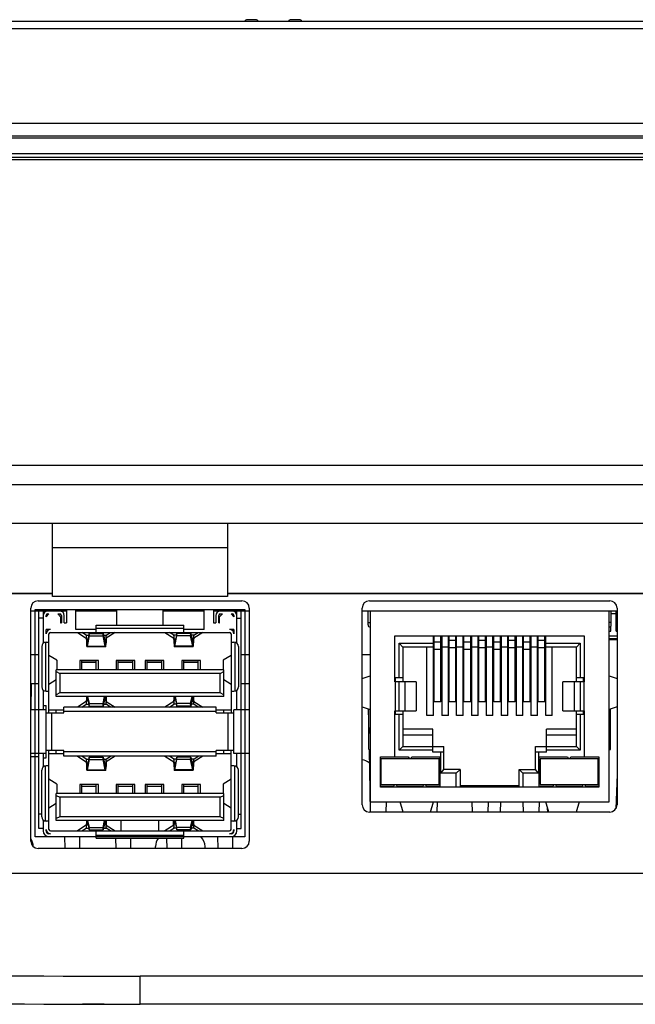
# Model space of a CAD drawing. Header units: millimetres. Extents: x 0 to 1189, y 0 to 841.
# Tile 3 of 28: x 279 to 321, y 163 to 231. Entities that reach past the tile are written whole.
import ezdxf

# ---------------------------------------------------------------- set-up
doc = ezdxf.new("R2010")
doc.units = ezdxf.units.MM
doc.header["$LTSCALE"] = 65.395
for name, color, linetype in [('BASE_PCB_V00-TOPRC-SHAPE', 7, 'CONTINUOUS'), ('FR_HOST_COVER-LOCK-SHAPE', 7, 'CONTINUOUS'), ('FRONT_CASE-RC12_-SHAPE', 7, 'CONTINUOUS'), ('GASKET-TOPRC12W_REV01_REA-SHAPE', 7, 'CONTINUOUS'), ('GASKET-TOPRC12W_REV02_-SHAPE', 7, 'CONTINUOUS'), ('HEATSINK_RTW_RC1-SHAPE', 7, 'CONTINUOUS'), ('REAR_CASE-RC12-SHAPE', 7, 'CONTINUOUS'), ('REAR_COVER_RC1200WD-SHAPE', 7, 'CONTINUOUS'), ('TF31-60S-0_5SH_PRT_PRT_PR-SHAPE', 7, 'CONTINUOUS'), ('USB_2CH-672983090_MOL-SHAPE', 7, 'CONTINUOUS'), ('XRJM-S-01-8-8-X-SHAPE', 7, 'CONTINUOUS')]:
    doc.layers.add(name, color=color, linetype=linetype)

msp = doc.modelspace()

# ---------------------------------------------------------------- linework, layer by layer
at = {"layer": 'BASE_PCB_V00-TOPRC-SHAPE', "color": 7, "linetype": 'Continuous'}
for p, q in [((280.512514, 190.276747), (279.362514, 190.276747)), ((281.812514, 190.276747), (281.362514, 190.276747)), ((285.272514, 190.276747), (282.452514, 190.276747)), ((291.272514, 190.276747), (288.452514, 190.276747)), ((292.362514, 190.276747), (291.912514, 190.276747)), ((294.362514, 190.276747), (293.212514, 190.276747)), ((302.662514, 190.276747), (302.112514, 190.276747)), ((319.612514, 190.276747), (319.062514, 190.276747))]:
    msp.add_line(p, q, dxfattribs=at)
at = {"layer": 'BASE_PCB_V00-TOPRC-SHAPE', "color": 7, "linetype": 'Continuous', "const_width": 0.1189}
for points in [[(280.862514, 191.476747), (248.22917, 191.476747)], [(420.712514, 191.476747), (292.862514, 191.476747)]]:
    msp.add_lwpolyline(points, dxfattribs=at)
at = {"layer": 'FR_HOST_COVER-LOCK-SHAPE', "color": 7, "linetype": 'Continuous'}
for p, q in [((294.805408, 230.876747), (294.21962, 230.876747)), ((297.805408, 230.876747), (297.21962, 230.876747))]:
    msp.add_line(p, q, dxfattribs=at)
for centre, start, end in [((294.21962, 230.676747), 90, 149.92547523), ((294.805408, 230.676747), 30.07452697, 90), ((297.21962, 230.676747), 90, 149.92547523), ((297.805408, 230.676747), 30.07452697, 90)]:
    msp.add_arc(centre, 0.2, start, end, dxfattribs=at)
at = {"layer": 'FRONT_CASE-RC12_-SHAPE', "color": 7, "linetype": 'Continuous'}
for p, q in [((200.40696, 230.776747), (523.318069, 230.776747)), ((204.886464, 230.277052), (518.838565, 230.277052)), ((199.662514, 223.776747), (524.062514, 223.776747)), ((515.377749, 200.276747), (208.34728, 200.276747))]:
    msp.add_line(p, q, dxfattribs=at)
at = {"layer": 'GASKET-TOPRC12W_REV01_REA-SHAPE', "color": 7, "linetype": 'Continuous'}
for p, q in [((519.962514, 222.876747), (207.35825, 222.876747)), ((517.668942, 222.745151), (209.458831, 222.745151)), ((517.182383, 221.408343), (206.542645, 221.408343)), ((206.731091, 221.27692), (516.993884, 221.27692))]:
    msp.add_line(p, q, dxfattribs=at)
at = {"layer": 'GASKET-TOPRC12W_REV02_-SHAPE', "color": 7, "linetype": 'Continuous'}
msp.add_line((513.861753, 221.659316), (201.863275, 221.659316), dxfattribs=at)
at = {"layer": 'HEATSINK_RTW_RC1-SHAPE', "color": 7, "linetype": 'Continuous'}
for p, q in [((279.912514, 187.276747), (279.362514, 187.276747)), ((294.362514, 187.276747), (293.812514, 187.276747)), ((302.662514, 187.276747), (302.112514, 187.276747)), ((279.390881, 183.495379), (279.421975, 185.276747)), ((279.912514, 185.276747), (279.421975, 185.276747)), ((294.362514, 185.276747), (293.812514, 185.276747)), ((302.53288, 183.567988), (302.562514, 181.870241)), ((302.581596, 180.77708), (302.656645, 176.477517)), ((303.768371, 176.476747), (303.780589, 177.176747)), ((307.268371, 176.476747), (307.280589, 177.176747)), ((309.64444, 177.176747), (309.656658, 176.476747)), ((310.768371, 176.476747), (310.780589, 177.176747)), ((313.14444, 177.176747), (313.156658, 176.476747)), ((314.268371, 176.476747), (314.280589, 177.176747)), ((281.686157, 174.786747), (281.700296, 173.976747)), ((282.724733, 173.976747), (282.738871, 174.786747)), ((285.187903, 174.686747), (285.200296, 173.976747)), ((286.224733, 173.976747), (286.237126, 174.686747)), ((288.687903, 174.686747), (288.700296, 173.976747)), ((289.724733, 173.976747), (289.737164, 174.688935)), ((292.186157, 174.786747), (292.200296, 173.976747)), ((293.224733, 173.976747), (293.239247, 174.808254))]:
    msp.add_line(p, q, dxfattribs=at)
at = {"layer": 'REAR_CASE-RC12-SHAPE', "color": 7, "linetype": 'Continuous'}
for p, q in [((359.062514, 198.943414), (230.069933, 198.943414)), ((489.883859, 196.276747), (233.841169, 196.276747)), ((280.862514, 191.276747), (280.862514, 196.276747)), ((292.862514, 196.276747), (292.862514, 191.276747)), ((292.862514, 194.61008), (280.862514, 194.61008)), ((279.862514, 190.976747), (293.862514, 190.976747)), ((292.862514, 191.276747), (280.862514, 191.276747)), ((302.612514, 190.976747), (319.112514, 190.976747)), ((279.362514, 174.476747), (279.362514, 190.476747)), ((294.362514, 190.476747), (294.362514, 174.476747)), ((302.112514, 176.976747), (302.112514, 190.476747)), ((319.612514, 190.476747), (319.612514, 176.976747)), ((319.112514, 176.476747), (302.612514, 176.476747)), ((293.862514, 173.976747), (279.862514, 173.976747))]:
    msp.add_line(p, q, dxfattribs=at)
for centre, start, end in [((279.862514, 190.476747), 90, 180), ((293.862514, 190.476747), 0, 90), ((302.612514, 190.476747), 90, 180), ((319.112514, 190.476747), 0, 90), ((302.612514, 176.976747), 180, 270), ((319.112514, 176.976747), 270, 0), ((279.862514, 174.476747), 180, 270), ((293.862514, 174.476747), 270, 0)]:
    msp.add_arc(centre, 0.5, start, end, dxfattribs=at)
at = {"layer": 'REAR_COVER_RC1200WD-SHAPE', "color": 7, "linetype": 'Continuous'}
for p, q in [((279.912514, 180.276747), (279.362514, 180.276747)), ((319.612514, 179.084803), (319.529324, 176.702541)), ((311.6018, 176.476747), (311.626244, 177.176747)), ((314.853229, 176.476747), (314.844116, 176.737716)), ((287.914498, 173.976747), (287.919208, 174.111647)), ((291.340531, 173.976747), (291.33582, 174.111647)), ((256.904213, 172.276747), (466.820816, 172.276747)), ((436.862514, 165.206948), (286.862514, 165.206948)), ((286.862514, 163.276747), (286.862514, 165.206948)), ((284.38929, 163.276747), (282.915843, 163.276747)), ((285.541828, 163.276747), (286.862514, 163.276747)), ((436.862514, 163.276747), (286.862514, 163.276747))]:
    msp.add_line(p, q, dxfattribs=at)
for centre, radius, start, end in [((301.961826, 179.076747), 1, 50.25248535, 81.26707423), ((278.536429, 174.076747), 1, 2, 34.08943582), ((288.918599, 174.076747), 1, 142.21196796, 178), ((290.336429, 174.076747), 1, 2, 45.34673881), ((286.86415, 1364.999946), 1199.792998, 267.984420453, 269.999921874), ((286.862514, 1364.976747), 1201.7, 267.984342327, 270)]:
    msp.add_arc(centre, radius, start, end, dxfattribs=at)
at = {"layer": 'TF31-60S-0_5SH_PRT_PRT_PR-SHAPE', "color": 7, "linetype": 'Continuous'}
for p, q in [((319.552514, 190.076747), (319.212514, 190.076747)), ((319.552514, 188.886747), (319.552514, 190.276747)), ((319.552514, 190.166747), (319.612514, 190.166747)), ((319.552514, 189.966747), (319.612514, 189.966747)), ((319.612514, 189.856747), (319.552514, 189.856747)), ((319.552514, 189.806747), (319.612514, 189.806747)), ((319.612514, 189.606747), (319.552514, 189.606747)), ((319.552514, 189.506747), (319.612514, 189.506747)), ((319.062514, 188.886747), (319.172514, 188.886747)), ((319.172514, 188.886747), (319.172514, 189.220475)), ((319.552514, 188.886747), (319.612514, 188.886747)), ((319.062514, 188.576747), (319.612514, 188.576747)), ((319.612514, 188.363011), (319.062514, 188.363011)), ((319.062514, 188.326747), (319.612514, 188.326747))]:
    msp.add_line(p, q, dxfattribs=at)
at = {"layer": 'USB_2CH-672983090_MOL-SHAPE', "color": 7, "linetype": 'Continuous'}
for p, q in [((279.662514, 190.376747), (294.062514, 190.376747)), ((279.662514, 174.776747), (279.662514, 190.376747)), ((279.912514, 175.336747), (279.912514, 190.276747)), ((280.212514, 190.276747), (280.212514, 188.070262)), ((280.412514, 190.25959), (280.412514, 190.276747)), ((280.412514, 189.876747), (280.612514, 190.076747)), ((280.412514, 189.876747), (280.412514, 189.976747)), ((281.362514, 190.276747), (280.512514, 190.276747)), ((280.512514, 190.076747), (280.612514, 190.076747)), ((281.212514, 190.076747), (281.362514, 190.076747)), ((281.212514, 190.076747), (281.412514, 189.876747)), ((281.462514, 189.976747), (281.462514, 189.476747)), ((281.662514, 189.476747), (281.662514, 189.976747)), ((281.812514, 190.376747), (281.812514, 189.476747)), ((282.452514, 189.006747), (282.452514, 190.376747)), ((285.272514, 189.306747), (285.272514, 190.376747)), ((288.452514, 189.306747), (288.452514, 190.376747)), ((291.272514, 189.006747), (291.272514, 190.376747)), ((291.912514, 190.376747), (291.912514, 189.476747)), ((292.062514, 189.976747), (292.062514, 189.476747)), ((292.262514, 189.476747), (292.262514, 189.976747)), ((292.312514, 189.876747), (292.512514, 190.076747)), ((293.212514, 190.276747), (292.362514, 190.276747)), ((292.362514, 190.076747), (292.512514, 190.076747)), ((293.112514, 190.076747), (293.212514, 190.076747)), ((293.112514, 190.076747), (293.312514, 189.876747)), ((293.312514, 190.276747), (293.312514, 190.25959)), ((293.312514, 189.976747), (293.312514, 189.876747)), ((293.512514, 188.070262), (293.512514, 190.276747)), ((293.812514, 175.336747), (293.812514, 190.276747)), ((294.062514, 190.376747), (294.062514, 174.776747)), ((280.212514, 189.776747), (279.912514, 189.776747)), ((281.412514, 189.876747), (281.412514, 189.476747)), ((281.412514, 189.476747), (281.462514, 189.476747)), ((281.662514, 189.476747), (281.812514, 189.476747)), ((283.862514, 189.306747), (289.862514, 189.306747)), ((283.862514, 188.806747), (283.862514, 189.306747)), ((289.862514, 188.806747), (289.862514, 189.306747)), ((291.912514, 189.476747), (292.062514, 189.476747)), ((292.262514, 189.476747), (292.312514, 189.476747)), ((292.312514, 189.476747), (292.312514, 189.876747)), ((293.512514, 189.776747), (293.812514, 189.776747)), ((280.712514, 189.006747), (280.412514, 189.006747)), ((280.412514, 188.706747), (280.412514, 189.006747)), ((280.612514, 183.286747), (280.612514, 188.706747)), ((280.712514, 188.806747), (293.012514, 188.806747)), ((283.862514, 189.006747), (282.452514, 189.006747)), ((282.560747, 188.806747), (283.167972, 188.419571)), ((283.170355, 188.618052), (282.874416, 188.806747)), ((283.170355, 188.618052), (283.349322, 188.618052)), ((283.374222, 188.740453), (283.232029, 188.041462)), ((283.374222, 188.740453), (284.340807, 188.740453)), ((283.389509, 188.575277), (283.374222, 188.740453)), ((283.862514, 189.106747), (289.862514, 189.106747)), ((284.32552, 188.575277), (284.340807, 188.740453)), ((284.340807, 188.740453), (284.482999, 188.041462)), ((284.365707, 188.618052), (284.544674, 188.618052)), ((284.544674, 188.618052), (284.840613, 188.806747)), ((285.154282, 188.806747), (284.547056, 188.419571)), ((288.570747, 188.806747), (289.177972, 188.419571)), ((289.180355, 188.618052), (288.884416, 188.806747)), ((289.359322, 188.618052), (289.180355, 188.618052)), ((289.384222, 188.740453), (289.242029, 188.041462)), ((290.350807, 188.740453), (289.384222, 188.740453)), ((289.399509, 188.575277), (289.384222, 188.740453)), ((291.272514, 189.006747), (289.862514, 189.006747)), ((290.33552, 188.575277), (290.350807, 188.740453)), ((290.350807, 188.740453), (290.492999, 188.041462)), ((290.554674, 188.618052), (290.375707, 188.618052)), ((290.554674, 188.618052), (290.850613, 188.806747)), ((291.164282, 188.806747), (290.557056, 188.419571)), ((293.312514, 189.006747), (293.012514, 189.006747)), ((293.112514, 188.706747), (293.112514, 183.286747)), ((293.312514, 189.006747), (293.312514, 188.706747)), ((280.362514, 188.142551), (280.362514, 184.770943)), ((280.412514, 188.146747), (280.612514, 188.146747)), ((283.18054, 188.327975), (283.183291, 188.09885)), ((283.207774, 188.34534), (283.293846, 188.34534)), ((283.210525, 188.116215), (283.207774, 188.34534)), ((283.210525, 188.116215), (283.247236, 188.116215)), ((283.247316, 187.876286), (283.389509, 188.575277)), ((283.389509, 188.575277), (284.32552, 188.575277)), ((284.467712, 187.876286), (284.32552, 188.575277)), ((284.421183, 188.34534), (284.507254, 188.34534)), ((284.467793, 188.116215), (284.504504, 188.116215)), ((284.504504, 188.116215), (284.507254, 188.34534)), ((284.534488, 188.327975), (284.531738, 188.09885)), ((289.19054, 188.327975), (289.193291, 188.09885)), ((289.303846, 188.34534), (289.217774, 188.34534)), ((289.220525, 188.116215), (289.217774, 188.34534)), ((289.257236, 188.116215), (289.220525, 188.116215)), ((289.257316, 187.876286), (289.399509, 188.575277)), ((290.33552, 188.575277), (289.399509, 188.575277)), ((290.477712, 187.876286), (290.33552, 188.575277)), ((290.517254, 188.34534), (290.431183, 188.34534)), ((290.514504, 188.116215), (290.477793, 188.116215)), ((290.514504, 188.116215), (290.517254, 188.34534)), ((290.544488, 188.327975), (290.541738, 188.09885)), ((293.112514, 188.146747), (293.312514, 188.146747)), ((293.362514, 188.142551), (293.362514, 184.770943)), ((280.112514, 187.846747), (280.112514, 185.066747)), ((284.490731, 187.824997), (283.224298, 187.824997)), ((283.247316, 187.876286), (284.467712, 187.876286)), ((290.500731, 187.824997), (289.234298, 187.824997)), ((290.477712, 187.876286), (289.257316, 187.876286)), ((293.612514, 187.846747), (293.612514, 185.066747)), ((281.148364, 186.896668), (280.612514, 187.232894)), ((281.148364, 186.896668), (281.148364, 186.246747)), ((281.152825, 186.891049), (281.152825, 186.246747)), ((284.002514, 186.876747), (282.722514, 186.876747)), ((282.722514, 186.876747), (282.722514, 186.246747)), ((282.862514, 186.246747), (282.862514, 186.876747)), ((283.862514, 186.859369), (282.862514, 186.859369)), ((283.862514, 186.739369), (282.862514, 186.739369)), ((283.862514, 186.246747), (283.862514, 186.876747)), ((284.002514, 186.246747), (284.002514, 186.876747)), ((286.502514, 186.876747), (285.222514, 186.876747)), ((285.222514, 186.876747), (285.222514, 186.246747)), ((285.362514, 186.246747), (285.362514, 186.876747)), ((286.362514, 186.859369), (285.362514, 186.859369)), ((286.362514, 186.739369), (285.362514, 186.739369)), ((286.362514, 186.246747), (286.362514, 186.876747)), ((286.502514, 186.246747), (286.502514, 186.876747)), ((288.502514, 186.876747), (287.222514, 186.876747)), ((287.222514, 186.876747), (287.222514, 186.246747)), ((287.362514, 186.246747), (287.362514, 186.876747)), ((288.362514, 186.859369), (287.362514, 186.859369)), ((288.362514, 186.739369), (287.362514, 186.739369)), ((288.362514, 186.246747), (288.362514, 186.876747)), ((288.502514, 186.246747), (288.502514, 186.876747)), ((291.002514, 186.876747), (289.722514, 186.876747)), ((289.722514, 186.876747), (289.722514, 186.246747)), ((289.862514, 186.246747), (289.862514, 186.876747)), ((290.862514, 186.859369), (289.862514, 186.859369)), ((290.862514, 186.739369), (289.862514, 186.739369)), ((290.862514, 186.246747), (290.862514, 186.876747)), ((291.002514, 186.246747), (291.002514, 186.876747)), ((292.572204, 186.891049), (292.572204, 186.246747)), ((293.112514, 187.232894), (292.576665, 186.896668)), ((292.576665, 186.896668), (292.576665, 186.246747)), ((292.612514, 186.246747), (281.112514, 186.246747)), ((281.112514, 184.406747), (281.112514, 186.246747)), ((281.112514, 186.121747), (281.362514, 185.996747)), ((292.362514, 185.996747), (281.362514, 185.996747)), ((281.362514, 185.996747), (281.362514, 184.656747)), ((292.362514, 185.996747), (292.612514, 186.121747)), ((292.362514, 184.656747), (292.362514, 185.996747)), ((292.612514, 184.406747), (292.612514, 186.246747)), ((281.112514, 185.554332), (280.612514, 185.240601)), ((293.112514, 185.240601), (292.612514, 185.554332)), ((280.212514, 184.843232), (280.212514, 183.496747)), ((280.412514, 184.766747), (280.612514, 184.766747)), ((281.362514, 184.656747), (281.112514, 184.531747)), ((292.362514, 184.656747), (281.362514, 184.656747)), ((292.612514, 184.531747), (292.362514, 184.656747)), ((293.112514, 184.766747), (293.312514, 184.766747)), ((293.512514, 183.496747), (293.512514, 184.843232)), ((292.612514, 184.406747), (281.112514, 184.406747)), ((283.167972, 184.073923), (282.560747, 183.686747)), ((282.874416, 183.686747), (283.170355, 183.875443)), ((283.170355, 183.875443), (283.349322, 183.875443)), ((283.183291, 184.394644), (283.18054, 184.165519)), ((283.207774, 184.148154), (283.210525, 184.377279)), ((283.207774, 184.148154), (283.293846, 184.148154)), ((283.210525, 184.377279), (283.247236, 184.377279)), ((283.241241, 184.406747), (283.374222, 183.753041)), ((283.389509, 183.918217), (283.29013, 184.406747)), ((283.374222, 183.753041), (283.389509, 183.918217)), ((283.389509, 183.918217), (284.32552, 183.918217)), ((284.32552, 183.918217), (284.424899, 184.406747)), ((284.340807, 183.753041), (284.32552, 183.918217)), ((284.473787, 184.406747), (284.340807, 183.753041)), ((284.365707, 183.875443), (284.544674, 183.875443)), ((284.421183, 184.148154), (284.507254, 184.148154)), ((284.467793, 184.377279), (284.504504, 184.377279)), ((284.507254, 184.148154), (284.504504, 184.377279)), ((284.531738, 184.394644), (284.534488, 184.165519)), ((284.840613, 183.686747), (284.544674, 183.875443)), ((284.547056, 184.073923), (285.154282, 183.686747)), ((289.177972, 184.073923), (288.570747, 183.686747)), ((288.884416, 183.686747), (289.180355, 183.875443)), ((289.359322, 183.875443), (289.180355, 183.875443)), ((289.193291, 184.394644), (289.19054, 184.165519)), ((289.217774, 184.148154), (289.220525, 184.377279)), ((289.303846, 184.148154), (289.217774, 184.148154)), ((289.257236, 184.377279), (289.220525, 184.377279)), ((289.251241, 184.406747), (289.384222, 183.753041)), ((289.399509, 183.918217), (289.30013, 184.406747)), ((289.384222, 183.753041), (289.399509, 183.918217)), ((290.33552, 183.918217), (289.399509, 183.918217)), ((290.33552, 183.918217), (290.434899, 184.406747)), ((290.350807, 183.753041), (290.33552, 183.918217)), ((290.483787, 184.406747), (290.350807, 183.753041)), ((290.554674, 183.875443), (290.375707, 183.875443)), ((290.517254, 184.148154), (290.431183, 184.148154)), ((290.514504, 184.377279), (290.477793, 184.377279)), ((290.517254, 184.148154), (290.514504, 184.377279)), ((290.541738, 184.394644), (290.544488, 184.165519)), ((290.850613, 183.686747), (290.554674, 183.875443)), ((290.557056, 184.073923), (291.164282, 183.686747)), ((280.412514, 183.496747), (279.362514, 183.496747)), ((280.212514, 183.796747), (280.412514, 183.796747)), ((280.412514, 180.196747), (280.412514, 183.796747)), ((280.412514, 183.286747), (281.642514, 183.286747)), ((280.612514, 183.486747), (281.642514, 183.486747)), ((280.812514, 180.706747), (280.812514, 183.286747)), ((281.112514, 183.286747), (281.112514, 183.486747)), ((292.082514, 183.686747), (281.642514, 183.686747)), ((281.642514, 183.286747), (281.642514, 183.686747)), ((292.082514, 183.386747), (281.642514, 183.386747)), ((283.374222, 183.753041), (284.340807, 183.753041)), ((290.350807, 183.753041), (289.384222, 183.753041)), ((292.082514, 183.286747), (292.082514, 183.686747)), ((292.082514, 183.486747), (293.112514, 183.486747)), ((292.082514, 183.286747), (293.312514, 183.286747)), ((292.612514, 183.286747), (292.612514, 183.486747)), ((292.912514, 180.706747), (292.912514, 183.286747)), ((294.362514, 183.496747), (293.312514, 183.496747)), ((293.312514, 180.496747), (293.312514, 183.496747)), ((280.412514, 180.496747), (279.362514, 180.496747)), ((280.212514, 180.496747), (280.212514, 179.570262)), ((281.642514, 180.706747), (280.412514, 180.706747)), ((280.612514, 175.286747), (280.612514, 180.706747)), ((280.612514, 180.506747), (281.642514, 180.506747)), ((281.112514, 180.506747), (281.112514, 180.706747)), ((281.642514, 180.306747), (281.642514, 180.706747)), ((292.082514, 180.606747), (281.642514, 180.606747)), ((293.312514, 180.706747), (292.082514, 180.706747)), ((292.082514, 180.306747), (292.082514, 180.706747)), ((292.082514, 180.506747), (293.112514, 180.506747)), ((292.612514, 180.506747), (292.612514, 180.706747)), ((293.112514, 175.286747), (293.112514, 180.706747)), ((294.362514, 180.496747), (293.312514, 180.496747)), ((293.512514, 179.570262), (293.512514, 180.496747)), ((280.212514, 180.196747), (280.412514, 180.196747)), ((292.082514, 180.306747), (281.642514, 180.306747)), ((282.560747, 180.306747), (283.167972, 179.919571)), ((283.170355, 180.118052), (282.874416, 180.306747)), ((283.170355, 180.118052), (283.349322, 180.118052)), ((283.18054, 179.827975), (283.183291, 179.59885)), ((283.207774, 179.84534), (283.293846, 179.84534)), ((283.210525, 179.616215), (283.207774, 179.84534)), ((283.374222, 180.240453), (283.232029, 179.541462)), ((283.247316, 179.376286), (283.389509, 180.075277)), ((283.374222, 180.240453), (284.340807, 180.240453)), ((283.389509, 180.075277), (283.374222, 180.240453)), ((283.389509, 180.075277), (284.32552, 180.075277)), ((284.32552, 180.075277), (284.340807, 180.240453)), ((284.467712, 179.376286), (284.32552, 180.075277)), ((284.340807, 180.240453), (284.482999, 179.541462)), ((284.365707, 180.118052), (284.544674, 180.118052)), ((284.421183, 179.84534), (284.507254, 179.84534)), ((284.504504, 179.616215), (284.507254, 179.84534)), ((284.534488, 179.827975), (284.531738, 179.59885)), ((284.544674, 180.118052), (284.840613, 180.306747)), ((285.154282, 180.306747), (284.547056, 179.919571)), ((288.570747, 180.306747), (289.177972, 179.919571)), ((289.180355, 180.118052), (288.884416, 180.306747)), ((289.359322, 180.118052), (289.180355, 180.118052)), ((289.19054, 179.827975), (289.193291, 179.59885)), ((289.303846, 179.84534), (289.217774, 179.84534)), ((289.220525, 179.616215), (289.217774, 179.84534)), ((289.384222, 180.240453), (289.242029, 179.541462)), ((289.257316, 179.376286), (289.399509, 180.075277)), ((290.350807, 180.240453), (289.384222, 180.240453)), ((289.399509, 180.075277), (289.384222, 180.240453)), ((290.33552, 180.075277), (289.399509, 180.075277)), ((290.33552, 180.075277), (290.350807, 180.240453)), ((290.477712, 179.376286), (290.33552, 180.075277)), ((290.350807, 180.240453), (290.492999, 179.541462)), ((290.554674, 180.118052), (290.375707, 180.118052)), ((290.517254, 179.84534), (290.431183, 179.84534)), ((290.514504, 179.616215), (290.517254, 179.84534)), ((290.544488, 179.827975), (290.541738, 179.59885)), ((290.554674, 180.118052), (290.850613, 180.306747)), ((291.164282, 180.306747), (290.557056, 179.919571)), ((280.112514, 176.146747), (280.112514, 179.346747)), ((280.362514, 175.850943), (280.362514, 179.642551)), ((280.612514, 179.646747), (280.412514, 179.646747)), ((283.210525, 179.616215), (283.247236, 179.616215)), ((284.490731, 179.324997), (283.224298, 179.324997)), ((283.247316, 179.376286), (284.467712, 179.376286)), ((284.467793, 179.616215), (284.504504, 179.616215)), ((289.257236, 179.616215), (289.220525, 179.616215)), ((290.500731, 179.324997), (289.234298, 179.324997)), ((290.477712, 179.376286), (289.257316, 179.376286)), ((290.514504, 179.616215), (290.477793, 179.616215)), ((293.312514, 179.646747), (293.112514, 179.646747)), ((293.362514, 175.850943), (293.362514, 179.642551)), ((293.612514, 176.146747), (293.612514, 179.346747)), ((281.148364, 178.396668), (280.612514, 178.732894)), ((293.112514, 178.732894), (292.576665, 178.396668)), ((281.148364, 178.396668), (281.148364, 177.746747)), ((281.152825, 178.391049), (281.152825, 177.746747)), ((284.002514, 178.376747), (282.722514, 178.376747)), ((282.722514, 178.376747), (282.722514, 177.746747)), ((282.862514, 177.746747), (282.862514, 178.376747)), ((283.862514, 178.359369), (282.862514, 178.359369)), ((283.862514, 178.239369), (282.862514, 178.239369)), ((283.862514, 177.746747), (283.862514, 178.376747)), ((284.002514, 177.746747), (284.002514, 178.376747)), ((286.502514, 178.376747), (285.222514, 178.376747)), ((285.222514, 178.376747), (285.222514, 177.746747)), ((285.362514, 177.746747), (285.362514, 178.376747)), ((286.362514, 178.359369), (285.362514, 178.359369)), ((286.362514, 178.239369), (285.362514, 178.239369)), ((286.362514, 177.746747), (286.362514, 178.376747)), ((286.502514, 177.746747), (286.502514, 178.376747)), ((288.502514, 178.376747), (287.222514, 178.376747)), ((287.222514, 178.376747), (287.222514, 177.746747)), ((287.362514, 177.746747), (287.362514, 178.376747)), ((288.362514, 178.359369), (287.362514, 178.359369)), ((288.362514, 178.239369), (287.362514, 178.239369)), ((288.362514, 177.746747), (288.362514, 178.376747)), ((288.502514, 177.746747), (288.502514, 178.376747)), ((291.002514, 178.376747), (289.722514, 178.376747)), ((289.722514, 178.376747), (289.722514, 177.746747)), ((289.862514, 177.746747), (289.862514, 178.376747)), ((290.862514, 178.359369), (289.862514, 178.359369)), ((290.862514, 178.239369), (289.862514, 178.239369)), ((290.862514, 177.746747), (290.862514, 178.376747)), ((291.002514, 177.746747), (291.002514, 178.376747)), ((292.572204, 178.391049), (292.572204, 177.746747)), ((292.576665, 178.396668), (292.576665, 177.746747)), ((292.612514, 177.746747), (281.112514, 177.746747)), ((281.112514, 175.906747), (281.112514, 177.746747)), ((281.112514, 177.621747), (281.362514, 177.496747)), ((292.362514, 177.496747), (281.362514, 177.496747)), ((281.362514, 177.496747), (281.362514, 176.156747)), ((292.362514, 177.496747), (292.612514, 177.621747)), ((292.362514, 176.156747), (292.362514, 177.496747)), ((292.612514, 175.906747), (292.612514, 177.746747)), ((281.112514, 177.054332), (280.612514, 176.740601)), ((293.112514, 176.740601), (292.612514, 177.054332)), ((280.112514, 176.336747), (279.912514, 176.336747)), ((280.212514, 175.923232), (280.212514, 175.186747)), ((280.612514, 175.846747), (280.412514, 175.846747)), ((281.362514, 176.156747), (281.112514, 176.031747)), ((292.612514, 175.906747), (281.112514, 175.906747)), ((292.362514, 176.156747), (281.362514, 176.156747)), ((283.183291, 175.894644), (283.18054, 175.665519)), ((283.207774, 175.648154), (283.210525, 175.877279)), ((283.210525, 175.877279), (283.247236, 175.877279)), ((283.241241, 175.906747), (283.374222, 175.253041)), ((283.389509, 175.418217), (283.29013, 175.906747)), ((284.32552, 175.418217), (284.424899, 175.906747)), ((284.473787, 175.906747), (284.340807, 175.253041)), ((284.467793, 175.877279), (284.504504, 175.877279)), ((284.507254, 175.648154), (284.504504, 175.877279)), ((284.531738, 175.894644), (284.534488, 175.665519)), ((284.562514, 175.564067), (284.562514, 175.906747)), ((285.562514, 175.186747), (285.562514, 175.906747)), ((288.162514, 175.186747), (288.162514, 175.906747)), ((289.162514, 175.564067), (289.162514, 175.906747)), ((289.193291, 175.894644), (289.19054, 175.665519)), ((289.217774, 175.648154), (289.220525, 175.877279)), ((289.257236, 175.877279), (289.220525, 175.877279)), ((289.251241, 175.906747), (289.384222, 175.253041)), ((289.399509, 175.418217), (289.30013, 175.906747)), ((290.33552, 175.418217), (290.434899, 175.906747)), ((290.483787, 175.906747), (290.350807, 175.253041)), ((290.514504, 175.877279), (290.477793, 175.877279)), ((290.517254, 175.648154), (290.514504, 175.877279)), ((290.541738, 175.894644), (290.544488, 175.665519)), ((292.612514, 176.031747), (292.362514, 176.156747)), ((293.312514, 175.846747), (293.112514, 175.846747)), ((293.512514, 175.186747), (293.512514, 175.923232)), ((293.612514, 176.336747), (293.812514, 176.336747)), ((280.212514, 175.336747), (279.912514, 175.336747)), ((280.412514, 175.186747), (280.412514, 175.286747)), ((280.712514, 175.186747), (293.012514, 175.186747)), ((283.167972, 175.573923), (282.560747, 175.186747)), ((282.874416, 175.186747), (283.170355, 175.375443)), ((283.170355, 175.375443), (283.349322, 175.375443)), ((283.207774, 175.648154), (283.293846, 175.648154)), ((283.374222, 175.253041), (283.389509, 175.418217)), ((283.374222, 175.253041), (284.340807, 175.253041)), ((283.389509, 175.418217), (284.32552, 175.418217)), ((283.862514, 174.686747), (283.862514, 175.186747)), ((284.340807, 175.253041), (284.32552, 175.418217)), ((284.365707, 175.375443), (284.544674, 175.375443)), ((284.421183, 175.648154), (284.507254, 175.648154)), ((284.840613, 175.186747), (284.544674, 175.375443)), ((284.547056, 175.573923), (285.154282, 175.186747)), ((289.177972, 175.573923), (288.570747, 175.186747)), ((288.884416, 175.186747), (289.180355, 175.375443)), ((289.359322, 175.375443), (289.180355, 175.375443)), ((289.303846, 175.648154), (289.217774, 175.648154)), ((289.384222, 175.253041), (289.399509, 175.418217)), ((290.350807, 175.253041), (289.384222, 175.253041)), ((290.33552, 175.418217), (289.399509, 175.418217)), ((289.862514, 174.686747), (289.862514, 175.186747)), ((290.350807, 175.253041), (290.33552, 175.418217)), ((290.554674, 175.375443), (290.375707, 175.375443)), ((290.517254, 175.648154), (290.431183, 175.648154)), ((290.850613, 175.186747), (290.554674, 175.375443)), ((290.557056, 175.573923), (291.164282, 175.186747)), ((293.312514, 175.286747), (293.312514, 175.186747)), ((293.512514, 175.336747), (293.812514, 175.336747)), ((294.062514, 174.776747), (279.662514, 174.776747)), ((280.712514, 174.986747), (280.612514, 174.986747)), ((280.612514, 174.786747), (283.862514, 174.786747)), ((283.862514, 174.886747), (289.862514, 174.886747)), ((283.862514, 174.686747), (289.862514, 174.686747)), ((289.862514, 174.786747), (293.112514, 174.786747)), ((293.112514, 174.986747), (293.012514, 174.986747))]:
    msp.add_line(p, q, dxfattribs=at)
for centre, radius, start, end in [((280.512514, 189.976747), 0.3, 90, 180), ((280.512514, 189.976747), 0.1, 90, 180), ((281.362514, 189.976747), 0.3, 0, 90), ((281.362514, 189.976747), 0.1, 0, 90), ((292.362514, 189.976747), 0.3, 90, 180), ((292.362514, 189.976747), 0.1, 90, 180), ((293.212514, 189.976747), 0.3, 0, 90), ((293.212514, 189.976747), 0.1, 0, 90), ((280.712514, 188.706747), 0.3, 90, 180), ((280.712514, 188.706747), 0.1, 90, 180), ((293.012514, 188.706747), 0.3, 0, 90), ((293.012514, 188.706747), 0.1, 0, 90), ((280.412514, 187.846747), 0.3, 90, 180), ((293.312514, 187.846747), 0.3, 0, 90), ((280.412514, 185.066747), 0.3, 180, 270), ((293.312514, 185.066747), 0.3, 270, 0), ((280.412514, 179.346747), 0.3, 90, 180), ((293.312514, 179.346747), 0.3, 0, 90), ((280.412514, 176.146747), 0.3, 180, 270), ((293.312514, 176.146747), 0.3, 270, 0), ((280.612514, 175.186747), 0.4, 180, 270), ((280.712514, 175.286747), 0.3, 180, 270), ((280.612514, 175.186747), 0.2, 180, 270), ((280.712514, 175.286747), 0.1, 180, 270), ((293.012514, 175.286747), 0.3, 270, 0), ((293.012514, 175.286747), 0.1, 270, 0), ((293.112514, 175.186747), 0.4, 270, 0), ((293.112514, 175.186747), 0.2, 270, 0)]:
    msp.add_arc(centre, radius, start, end, dxfattribs=at)
for centre, major_axis, ratio, start_param, end_param in [((283.166767, 188.319193), (0, 0.3), 0.13721225, -1.483529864, -0.087266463), ((284.548261, 188.319193), (0, 0.3), 0.13721225, 0.087266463, 1.483529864), ((289.176767, 188.319193), (0, 0.3), 0.13721225, -1.483529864, -0.087266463), ((290.558261, 188.319193), (0, 0.3), 0.13721225, 0.087266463, 1.483529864), ((283.166767, 188.319193), (0, 0.100761), 0.13721225, -1.483529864, -0.087266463), ((283.224298, 188.124997), (0, 0.3), 0.13721225, 1.658062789, 3.735004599), ((283.224298, 188.124997), (0, 0.100761), 0.13721225, -4.625122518, -2.548180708), ((284.490731, 188.124997), (0, 0.3), 0.13721225, -3.735004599, -1.658062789), ((284.490731, 188.124997), (0, 0.100761), 0.13721225, 2.548180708, 4.625122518), ((284.548261, 188.319193), (0, 0.100761), 0.13721225, 0.087266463, 1.483529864), ((289.176767, 188.319193), (0, 0.100761), 0.13721225, -1.483529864, -0.087266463), ((289.234298, 188.124997), (0, 0.3), 0.13721225, 1.658062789, 3.735004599), ((289.234298, 188.124997), (0, 0.100761), 0.13721225, -4.625122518, -2.548180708), ((290.500731, 188.124997), (0, 0.3), 0.13721225, -3.735004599, -1.658062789), ((290.500731, 188.124997), (0, 0.100761), 0.13721225, 2.548180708, 4.625122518), ((290.558261, 188.319193), (0, 0.100761), 0.13721225, 0.087266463, 1.483529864), ((280.554316, 186.891049), (0.598509, 0), 0.077042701, -0.000000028, 0.122173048), ((293.170713, 186.891049), (0.598509, 0), 0.077042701, 3.019419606, 3.141592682), ((283.166767, 184.174301), (0, 0.100761), 0.13721225, -3.054326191, -1.658062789), ((283.166767, 184.174301), (0, 0.3), 0.13721225, -3.054326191, -1.658062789), ((283.224298, 184.368497), (0, 0.3), 0.13721225, 1.442948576, 1.483529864), ((283.224298, 184.368497), (0, 0.100761), 0.13721225, 1.1814214, 1.483529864), ((284.490731, 184.368497), (0, 0.100761), 0.13721225, -1.483529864, -1.1814214), ((284.548261, 184.174301), (0, 0.3), 0.13721225, -4.625122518, -3.228859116), ((284.490731, 184.368497), (0, 0.3), 0.13721225, -1.483529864, -1.442948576), ((284.548261, 184.174301), (0, 0.100761), 0.13721225, -4.625122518, -3.228859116), ((289.176767, 184.174301), (0, 0.100761), 0.13721225, -3.054326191, -1.658062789), ((289.176767, 184.174301), (0, 0.3), 0.13721225, -3.054326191, -1.658062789), ((289.234298, 184.368497), (0, 0.3), 0.13721225, 1.442948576, 1.483529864), ((289.234298, 184.368497), (0, 0.100761), 0.13721225, 1.1814214, 1.483529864), ((290.500731, 184.368497), (0, 0.100761), 0.13721225, -1.483529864, -1.1814214), ((290.558261, 184.174301), (0, 0.3), 0.13721225, -4.625122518, -3.228859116), ((290.500731, 184.368497), (0, 0.3), 0.13721225, -1.483529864, -1.442948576), ((290.558261, 184.174301), (0, 0.100761), 0.13721225, -4.625122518, -3.228859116), ((283.166767, 179.819193), (0, 0.100761), 0.13721225, -1.483529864, -0.087266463), ((283.166767, 179.819193), (0, 0.3), 0.13721225, -1.483529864, -0.087266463), ((284.548261, 179.819193), (0, 0.3), 0.13721225, 0.087266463, 1.483529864), ((284.548261, 179.819193), (0, 0.100761), 0.13721225, 0.087266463, 1.483529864), ((289.176767, 179.819193), (0, 0.100761), 0.13721225, -1.483529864, -0.087266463), ((289.176767, 179.819193), (0, 0.3), 0.13721225, -1.483529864, -0.087266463), ((290.558261, 179.819193), (0, 0.3), 0.13721225, 0.087266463, 1.483529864), ((290.558261, 179.819193), (0, 0.100761), 0.13721225, 0.087266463, 1.483529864), ((283.224298, 179.624997), (0, 0.3), 0.13721225, 1.658062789, 3.735004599), ((283.224298, 179.624997), (0, 0.100761), 0.13721225, -4.625122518, -2.548180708), ((284.490731, 179.624997), (0, 0.3), 0.13721225, -3.735004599, -1.658062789), ((284.490731, 179.624997), (0, 0.100761), 0.13721225, 2.548180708, 4.625122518), ((289.234298, 179.624997), (0, 0.3), 0.13721225, 1.658062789, 3.735004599), ((289.234298, 179.624997), (0, 0.100761), 0.13721225, -4.625122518, -2.548180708), ((290.500731, 179.624997), (0, 0.3), 0.13721225, -3.735004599, -1.658062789), ((290.500731, 179.624997), (0, 0.100761), 0.13721225, 2.548180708, 4.625122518), ((280.554316, 178.391049), (0.598509, 0), 0.077042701, -0.000000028, 0.122173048), ((293.170713, 178.391049), (0.598509, 0), 0.077042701, 3.019419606, 3.141592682), ((283.224298, 175.868497), (0, 0.3), 0.13721225, 1.442948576, 1.483529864), ((283.224298, 175.868497), (0, 0.100761), 0.13721225, 1.1814214, 1.483529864), ((284.490731, 175.868497), (0, 0.100761), 0.13721225, -1.483529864, -1.1814214), ((284.490731, 175.868497), (0, 0.3), 0.13721225, -1.483529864, -1.442948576), ((289.234298, 175.868497), (0, 0.3), 0.13721225, 1.442948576, 1.483529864), ((289.234298, 175.868497), (0, 0.100761), 0.13721225, 1.1814214, 1.483529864), ((290.500731, 175.868497), (0, 0.100761), 0.13721225, -1.483529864, -1.1814214), ((290.500731, 175.868497), (0, 0.3), 0.13721225, -1.483529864, -1.442948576), ((283.166767, 175.674301), (0, 0.100761), 0.13721225, -3.054326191, -1.658062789), ((283.166767, 175.674301), (0, 0.3), 0.13721225, -3.054326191, -1.658062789), ((284.548261, 175.674301), (0, 0.3), 0.13721225, -4.625122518, -3.228859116), ((284.548261, 175.674301), (0, 0.100761), 0.13721225, -4.625122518, -3.228859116), ((289.176767, 175.674301), (0, 0.100761), 0.13721225, -3.054326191, -1.658062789), ((289.176767, 175.674301), (0, 0.3), 0.13721225, -3.054326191, -1.658062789), ((290.558261, 175.674301), (0, 0.3), 0.13721225, -4.625122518, -3.228859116), ((290.558261, 175.674301), (0, 0.100761), 0.13721225, -4.625122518, -3.228859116)]:
    msp.add_ellipse(centre, major_axis=major_axis, ratio=ratio, start_param=start_param, end_param=end_param, dxfattribs=at)
at = {"layer": 'XRJM-S-01-8-8-X-SHAPE', "color": 7, "linetype": 'Continuous'}
for p, q in [((302.512514, 189.321751), (302.512514, 190.276747)), ((319.062514, 190.276747), (302.662514, 190.276747)), ((302.662514, 190.276747), (302.662514, 177.176747)), ((319.062514, 177.176747), (319.062514, 190.276747)), ((319.212514, 189.321751), (319.212514, 190.276747)), ((302.512514, 189.496747), (302.662514, 189.496747)), ((319.212514, 189.496747), (319.062514, 189.496747)), ((304.362514, 188.576747), (317.362514, 188.576747)), ((304.362514, 185.426747), (304.362514, 188.576747)), ((304.647707, 188.066555), (307.012514, 188.066555)), ((304.907514, 187.806747), (304.647707, 188.066555)), ((304.647707, 185.706747), (304.647707, 188.066555)), ((307.012514, 183.106747), (307.012514, 188.576747)), ((307.062514, 188.476747), (307.012514, 188.476747)), ((307.062514, 188.218584), (307.012514, 188.218584)), ((307.062514, 184.033143), (307.062514, 188.576747)), ((307.522514, 188.139754), (307.062514, 188.139754)), ((307.522514, 184.033143), (307.522514, 188.576747)), ((307.572514, 188.476747), (307.522514, 188.476747)), ((307.572514, 188.218584), (307.522514, 188.218584)), ((307.572514, 188.576747), (307.572514, 183.106747)), ((308.032514, 183.106747), (308.032514, 188.576747)), ((308.082514, 188.476747), (308.032514, 188.476747)), ((308.082514, 188.218584), (308.032514, 188.218584)), ((308.082514, 184.033143), (308.082514, 188.576747)), ((308.542514, 188.254422), (308.082514, 188.254422)), ((308.542514, 184.033143), (308.542514, 188.576747)), ((308.592514, 188.476747), (308.542514, 188.476747)), ((308.592514, 188.218584), (308.542514, 188.218584)), ((308.592514, 183.106747), (308.592514, 188.576747)), ((309.052514, 183.106747), (309.052514, 188.576747)), ((309.102514, 188.476747), (309.052514, 188.476747)), ((309.102514, 188.218584), (309.052514, 188.218584)), ((309.102514, 184.033143), (309.102514, 188.576747)), ((309.562514, 188.139754), (309.102514, 188.139754)), ((309.562514, 184.033143), (309.562514, 188.576747)), ((309.612514, 188.476747), (309.562514, 188.476747)), ((309.612514, 188.218584), (309.562514, 188.218584)), ((309.612514, 188.576747), (309.612514, 183.106747)), ((310.072514, 183.106747), (310.072514, 188.576747)), ((310.072514, 188.476747), (310.122514, 188.476747)), ((310.072514, 188.218584), (310.122514, 188.218584)), ((310.122514, 184.033143), (310.122514, 188.576747)), ((310.582514, 188.254422), (310.122514, 188.254422)), ((310.582514, 184.033143), (310.582514, 188.576747)), ((310.582514, 188.476747), (310.632514, 188.476747)), ((310.582514, 188.218584), (310.632514, 188.218584)), ((310.632514, 188.576747), (310.632514, 183.106747)), ((311.092514, 183.106747), (311.092514, 188.576747)), ((311.142514, 188.476747), (311.092514, 188.476747)), ((311.142514, 188.218584), (311.092514, 188.218584)), ((311.142514, 184.033143), (311.142514, 188.576747)), ((311.602514, 188.139754), (311.142514, 188.139754)), ((311.602514, 184.033143), (311.602514, 188.576747)), ((311.652514, 188.476747), (311.602514, 188.476747)), ((311.652514, 188.218584), (311.602514, 188.218584)), ((311.652514, 188.576747), (311.652514, 183.106747)), ((312.112514, 183.106747), (312.112514, 188.576747)), ((312.112514, 188.476747), (312.162514, 188.476747)), ((312.112514, 188.218584), (312.162514, 188.218584)), ((312.162514, 184.033143), (312.162514, 188.576747)), ((312.622514, 188.254422), (312.162514, 188.254422)), ((312.622514, 184.033143), (312.622514, 188.576747)), ((312.622514, 188.476747), (312.672514, 188.476747)), ((312.622514, 188.218584), (312.672514, 188.218584)), ((312.672514, 188.576747), (312.672514, 183.106747)), ((313.132514, 183.106747), (313.132514, 188.576747)), ((313.132514, 188.476747), (313.182514, 188.476747)), ((313.132514, 188.218584), (313.182514, 188.218584)), ((313.182514, 184.033143), (313.182514, 188.576747)), ((313.642514, 188.139754), (313.182514, 188.139754)), ((313.642514, 184.033143), (313.642514, 188.576747)), ((313.642514, 188.476747), (313.692514, 188.476747)), ((313.642514, 188.218584), (313.692514, 188.218584)), ((313.692514, 188.576747), (313.692514, 183.106747)), ((314.152514, 183.106747), (314.152514, 188.576747)), ((314.152514, 188.476747), (314.202514, 188.476747)), ((314.152514, 188.218584), (314.202514, 188.218584)), ((314.202514, 184.033143), (314.202514, 188.576747)), ((314.662514, 188.254422), (314.202514, 188.254422)), ((314.662514, 184.033143), (314.662514, 188.576747)), ((314.662514, 188.476747), (314.712514, 188.476747)), ((314.662514, 188.218584), (314.712514, 188.218584)), ((314.712514, 183.106747), (314.712514, 188.576747)), ((314.712514, 188.066555), (317.077322, 188.066555)), ((316.817514, 187.806747), (317.077322, 188.066555)), ((317.077322, 188.066555), (317.077322, 185.706747)), ((317.362514, 188.576747), (317.362514, 185.426747)), ((307.062514, 187.806747), (304.907514, 187.806747)), ((304.907514, 187.806747), (304.907514, 185.426747)), ((306.562514, 183.106747), (306.562514, 187.806747)), ((307.522514, 187.641285), (307.062514, 187.641285)), ((308.082514, 187.806747), (307.522514, 187.806747)), ((308.542514, 187.755953), (308.082514, 187.755953)), ((309.102514, 187.806747), (308.542514, 187.806747)), ((309.562514, 187.641285), (309.102514, 187.641285)), ((310.122514, 187.806747), (309.562514, 187.806747)), ((310.582514, 187.755953), (310.122514, 187.755953)), ((311.142514, 187.806747), (310.582514, 187.806747)), ((311.602514, 187.641285), (311.142514, 187.641285)), ((312.162514, 187.806747), (311.602514, 187.806747)), ((312.622514, 187.755953), (312.162514, 187.755953)), ((313.182514, 187.806747), (312.622514, 187.806747)), ((313.642514, 187.641285), (313.182514, 187.641285)), ((314.202514, 187.806747), (313.642514, 187.806747)), ((314.662514, 187.755953), (314.202514, 187.755953)), ((316.817514, 187.806747), (314.662514, 187.806747)), ((315.162514, 183.106747), (315.162514, 187.806747)), ((316.817514, 185.426747), (316.817514, 187.806747)), ((302.112514, 185.651776), (302.662514, 185.826747)), ((304.362514, 185.706747), (304.907514, 185.706747)), ((305.829444, 185.426747), (304.362514, 185.426747)), ((304.402514, 183.426747), (304.402514, 185.426747)), ((304.407514, 185.426747), (304.407514, 185.706747)), ((304.648609, 183.426747), (304.648609, 185.426747)), ((305.052913, 183.426747), (305.052913, 185.426747)), ((305.829444, 185.426747), (305.829444, 183.426747)), ((317.362514, 185.426747), (315.895585, 185.426747)), ((315.895585, 183.426747), (315.895585, 185.426747)), ((316.672116, 185.426747), (316.672116, 183.426747)), ((316.817514, 185.706747), (317.362514, 185.706747)), ((317.076419, 185.426747), (317.076419, 183.426747)), ((317.317514, 185.426747), (317.317514, 185.706747)), ((317.322514, 185.426747), (317.322514, 183.426747)), ((319.062514, 185.826747), (319.612514, 185.651776)), ((307.522514, 184.033143), (307.062514, 184.033143)), ((308.542514, 184.033143), (308.082514, 184.033143)), ((309.562514, 184.033143), (309.102514, 184.033143)), ((310.582514, 184.033143), (310.122514, 184.033143)), ((311.602514, 184.033143), (311.142514, 184.033143)), ((312.622514, 184.033143), (312.162514, 184.033143)), ((313.642514, 184.033143), (313.182514, 184.033143)), ((314.662514, 184.033143), (314.202514, 184.033143)), ((302.112514, 183.701718), (302.662514, 183.526747)), ((302.562514, 180.776747), (302.562514, 183.55856)), ((304.362514, 183.426747), (305.829444, 183.426747)), ((304.362514, 180.276747), (304.362514, 183.426747)), ((304.407514, 183.166747), (304.407514, 183.426747)), ((304.907514, 183.426747), (304.907514, 180.976747)), ((315.895585, 183.426747), (317.362514, 183.426747)), ((316.817514, 180.976747), (316.817514, 183.426747)), ((317.317514, 183.166747), (317.317514, 183.426747)), ((317.362514, 183.426747), (317.362514, 180.276747)), ((319.612514, 183.701718), (319.062514, 183.526747)), ((319.162514, 180.776747), (319.162514, 183.55856)), ((304.907514, 183.166747), (304.362514, 183.166747)), ((304.647707, 180.71694), (304.647707, 183.166747)), ((307.012514, 183.106747), (306.562514, 183.106747)), ((308.032514, 183.106747), (307.572514, 183.106747)), ((309.052514, 183.106747), (308.592514, 183.106747)), ((310.072514, 183.106747), (309.612514, 183.106747)), ((311.092514, 183.106747), (310.632514, 183.106747)), ((312.112514, 183.106747), (311.652514, 183.106747)), ((313.132514, 183.106747), (312.672514, 183.106747)), ((314.152514, 183.106747), (313.692514, 183.106747)), ((315.162514, 183.106747), (314.712514, 183.106747)), ((317.362514, 183.166747), (316.817514, 183.166747)), ((317.077322, 183.166747), (317.077322, 180.71694)), ((306.962514, 182.176747), (304.907514, 182.176747)), ((306.962514, 180.596747), (306.962514, 182.176747)), ((316.817514, 182.176747), (314.762514, 182.176747)), ((314.762514, 180.596747), (314.762514, 182.176747)), ((304.907514, 181.776747), (306.962514, 181.776747)), ((314.762514, 181.776747), (316.817514, 181.776747)), ((302.562514, 180.776747), (302.662514, 180.776747)), ((304.907514, 180.976747), (304.647707, 180.71694)), ((306.962514, 180.71694), (304.647707, 180.71694)), ((304.907514, 180.976747), (307.712514, 180.976747)), ((307.712514, 180.596747), (306.962514, 180.596747)), ((307.512514, 179.143726), (307.512514, 180.596747)), ((307.712514, 179.403534), (307.712514, 180.976747)), ((314.012514, 180.976747), (316.817514, 180.976747)), ((314.012514, 179.403534), (314.012514, 180.976747)), ((314.762514, 180.596747), (314.012514, 180.596747)), ((314.212514, 180.596747), (314.212514, 179.143726)), ((317.077322, 180.71694), (314.762514, 180.71694)), ((316.817514, 180.976747), (317.077322, 180.71694)), ((319.062514, 180.776747), (319.162514, 180.776747)), ((303.362514, 180.276747), (305.277514, 180.276747)), ((303.362514, 178.176747), (303.362514, 180.276747)), ((307.402514, 180.126747), (303.402514, 180.126747)), ((303.402514, 180.126747), (303.402514, 178.376747)), ((305.527514, 180.276747), (307.452514, 180.276747)), ((307.402514, 178.376747), (307.402514, 180.126747)), ((307.452514, 180.276747), (307.452514, 178.226747)), ((314.272514, 180.276747), (316.197514, 180.276747)), ((314.272514, 178.226747), (314.272514, 180.276747)), ((318.322514, 180.126747), (314.322514, 180.126747)), ((314.322514, 180.126747), (314.322514, 178.376747)), ((316.447514, 180.276747), (318.362514, 180.276747)), ((318.322514, 178.376747), (318.322514, 180.126747)), ((318.362514, 180.276747), (318.362514, 178.176747)), ((307.512514, 179.143726), (307.712514, 179.403534)), ((308.572707, 179.143726), (307.512514, 179.143726)), ((308.832514, 179.403534), (307.712514, 179.403534)), ((308.572707, 179.143726), (308.832514, 179.403534)), ((308.572707, 178.176747), (308.572707, 179.143726)), ((308.832514, 179.403534), (308.832514, 178.176747)), ((312.892514, 179.403534), (314.012514, 179.403534)), ((312.892514, 179.403534), (313.152322, 179.143726)), ((312.892514, 178.176747), (312.892514, 179.403534)), ((314.212514, 179.143726), (313.152322, 179.143726)), ((313.152322, 179.143726), (313.152322, 178.176747)), ((314.212514, 179.143726), (314.012514, 179.403534)), ((304.267514, 178.226747), (303.362514, 178.226747)), ((318.362514, 178.176747), (303.362514, 178.176747)), ((303.402514, 178.376747), (307.402514, 178.376747)), ((306.267514, 178.226747), (304.517514, 178.226747)), ((307.452514, 178.226747), (306.517514, 178.226747)), ((312.892514, 178.283534), (308.832514, 178.283534)), ((309.062514, 178.212105), (308.832514, 178.212105)), ((309.062514, 178.212105), (309.062514, 178.176747)), ((312.892514, 178.212105), (312.662514, 178.212105)), ((312.662514, 178.176747), (312.662514, 178.212105)), ((315.207514, 178.226747), (314.272514, 178.226747)), ((314.322514, 178.376747), (318.322514, 178.376747)), ((317.207514, 178.226747), (315.457514, 178.226747)), ((318.362514, 178.226747), (317.457514, 178.226747)), ((302.662514, 177.176747), (319.062514, 177.176747)), ((304.922342, 176.476747), (304.712514, 177.176747)), ((306.802686, 176.476747), (307.012514, 177.176747)), ((314.922342, 176.476747), (314.712514, 177.176747)), ((317.012514, 177.176747), (316.802686, 176.476747))]:
    msp.add_line(p, q, dxfattribs=at)
for centre, radius, start, end in [((302.662514, 189.321747), 0.15, 179.99855909, 270), ((319.062514, 189.321747), 0.15, 270, 0.00144101), ((305.402514, 180.276747), 0.125, 180, 0), ((316.322514, 180.276747), 0.125, 180, 0), ((304.392514, 178.226747), 0.125, 0, 180), ((306.392514, 178.226747), 0.125, 0, 180), ((315.332514, 178.226747), 0.125, 0, 180), ((317.332514, 178.226747), 0.125, 0, 180)]:
    msp.add_arc(centre, radius, start, end, dxfattribs=at)

doc.saveas('drawing.dxf')
